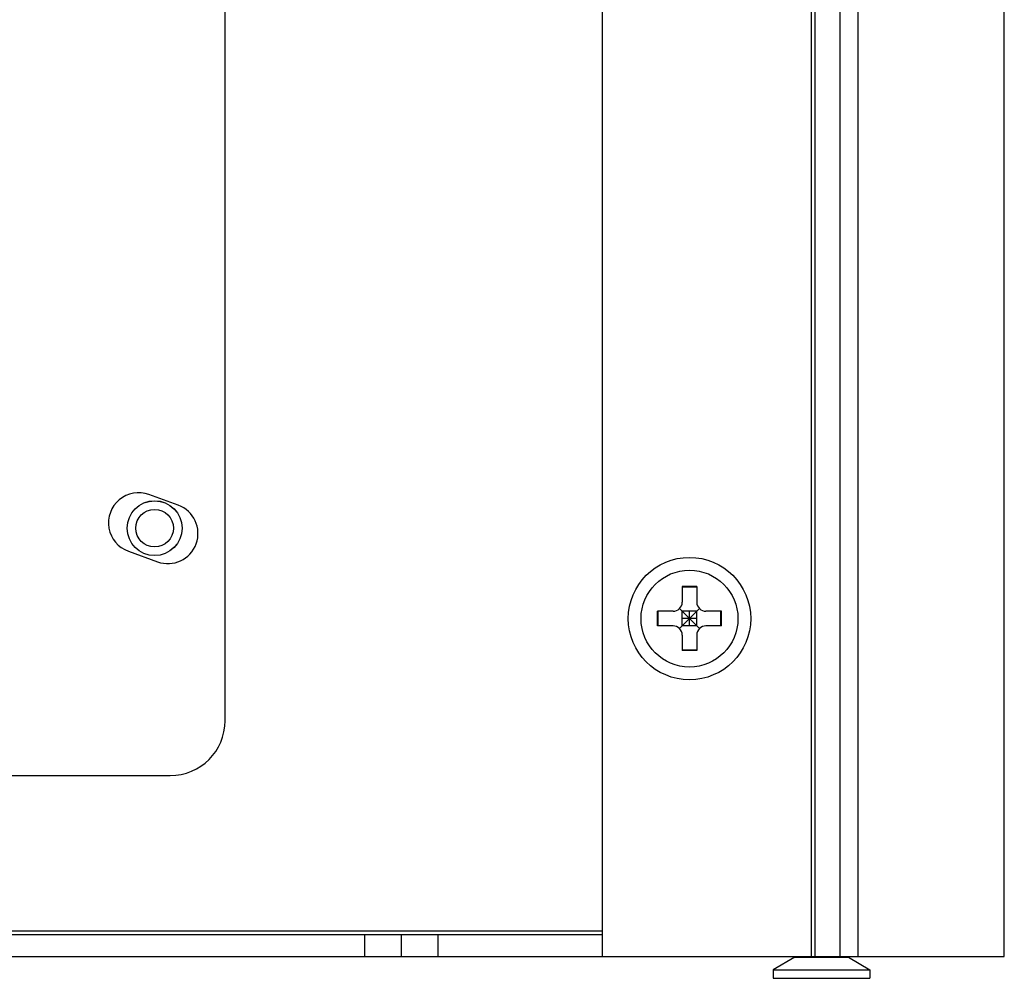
# Model space of a CAD drawing. Header units: millimetres. Extents: x 0 to 1750, y -1720 to 477.
# Tile 132 of 256: x 1405 to 1459, y -1720 to -1668. Entities that reach past the tile are written whole.
import ezdxf

# ---------------------------------------------------------------- set-up
doc = ezdxf.new("R2010")
doc.units = ezdxf.units.MM
doc.header["$LTSCALE"] = 92.51
for name, color, linetype in [('DE-11-080277DXF_CONTINUOUS_LINE', 7, 'CONTINUOUS'), ('DE-19-009612DXF_CONTINUOUS_LINE', 7, 'CONTINUOUS'), ('SC-KM3X5B-JMDXF_CONTINUOUS_LINE', 7, 'CONTINUOUS'), ('TP4-3-28_DXF_CONTINUOUS_LINE', 7, 'CONTINUOUS')]:
    doc.layers.add(name, color=color, linetype=linetype)

msp = doc.modelspace()

# ---------------------------------------------------------------- linework, layer by layer
at = {"layer": 'DE-11-080277DXF_CONTINUOUS_LINE'}
for p, q in [((1436.88, -1615.284), (1436.88, -1718.784)), ((1448.309, -1615.284), (1448.309, -1718.784)), ((1448.505, -1615.284), (1448.505, -1718.784)), ((1449.88, -1615.284), (1449.88, -1718.784)), ((1450.88, -1718.784), (1450.88, -1615.284)), ((1458.88, -1718.784), (1458.88, -1615.284)), ((1185.88, -1717.384), (1436.88, -1717.384)), ((1185.88, -1717.584), (1436.88, -1717.584)), ((1423.88, -1718.784), (1423.88, -1717.584)), ((1425.88, -1717.584), (1425.88, -1718.784)), ((1427.88, -1717.584), (1427.88, -1718.784)), ((1163.88, -1718.784), (1458.88, -1718.784))]:
    msp.add_line(p, q, dxfattribs=at)
for centre, radius in [((1412.38, -1695.344), 1.5), ((1441.652, -1700.294), 3.35)]:
    msp.add_circle(centre, radius, dxfattribs=at)
at = {"layer": 'DE-19-009612DXF_CONTINUOUS_LINE'}
for p, q in [((1416.236, -1705.884), (1416.236, -1653.604)), ((1413.669, -1694.085), (1412.071, -1693.503)), ((1410.943, -1696.604), (1412.54, -1697.186)), ((1371.606, -1708.884), (1413.236, -1708.884))]:
    msp.add_line(p, q, dxfattribs=at)
for centre, radius, start, end in [((1411.507, -1695.054), 1.65, 70.0055, 250.0055), ((1413.105, -1695.635), 1.65, 250.0055, 70.0055), ((1413.236, -1705.884), 3, 270, 0)]:
    msp.add_arc(centre, radius, start, end, dxfattribs=at)
at = {"layer": 'SC-KM3X5B-JMDXF_CONTINUOUS_LINE'}
for p, q in [((1442.052, -1698.544), (1441.252, -1698.544)), ((1441.252, -1698.544), (1441.252, -1699.394)), ((1442.052, -1698.572), (1441.252, -1698.572)), ((1442.052, -1698.544), (1442.052, -1699.394)), ((1440.752, -1699.894), (1439.902, -1699.894)), ((1439.902, -1700.694), (1439.902, -1699.894)), ((1439.929, -1700.694), (1439.929, -1699.894)), ((1441.106, -1700.841), (1442.198, -1699.748)), ((1441.106, -1699.748), (1442.198, -1700.841)), ((1442.052, -1699.894), (1441.252, -1699.894)), ((1441.252, -1700.694), (1441.252, -1699.894)), ((1441.652, -1700.694), (1441.652, -1699.894)), ((1442.052, -1700.694), (1442.052, -1699.894)), ((1443.402, -1699.894), (1442.552, -1699.894)), ((1443.375, -1700.694), (1443.375, -1699.894)), ((1443.402, -1700.694), (1443.402, -1699.894)), ((1442.052, -1700.294), (1441.252, -1700.294)), ((1440.752, -1700.694), (1439.902, -1700.694)), ((1442.052, -1700.694), (1441.252, -1700.694)), ((1443.402, -1700.694), (1442.552, -1700.694)), ((1441.252, -1701.194), (1441.252, -1702.044)), ((1442.052, -1701.194), (1442.052, -1702.044)), ((1442.052, -1702.017), (1441.252, -1702.017)), ((1442.052, -1702.044), (1441.252, -1702.044)), ((1447.415, -1718.834), (1446.23, -1719.519)), ((1447.415, -1718.784), (1447.415, -1718.834)), ((1447.415, -1718.834), (1450.345, -1718.834)), ((1447.63, -1718.784), (1447.63, -1718.834)), ((1447.651, -1718.784), (1447.651, -1718.834)), ((1450.11, -1718.784), (1450.11, -1718.834)), ((1450.13, -1718.784), (1450.13, -1718.834)), ((1450.345, -1718.784), (1450.345, -1718.834)), ((1450.345, -1718.834), (1451.53, -1719.519)), ((1446.23, -1719.519), (1451.53, -1719.519)), ((1446.23, -1719.519), (1446.23, -1719.984)), ((1446.23, -1719.984), (1451.53, -1719.984)), ((1451.53, -1719.519), (1451.53, -1719.984))]:
    msp.add_line(p, q, dxfattribs=at)
msp.add_circle((1441.652, -1700.294), 2.65, dxfattribs=at)
for centre, start, end in [((1440.752, -1699.394), 270, 0), ((1442.552, -1699.394), 180, 270), ((1440.752, -1701.194), 0, 90), ((1442.552, -1701.194), 90, 180)]:
    msp.add_arc(centre, 0.5, start, end, dxfattribs=at)
at = {"layer": 'TP4-3-28_DXF_CONTINUOUS_LINE'}
for radius in [1.499, 1.029]:
    msp.add_circle((1412.38, -1695.344), radius, dxfattribs=at)

doc.saveas('drawing.dxf')
